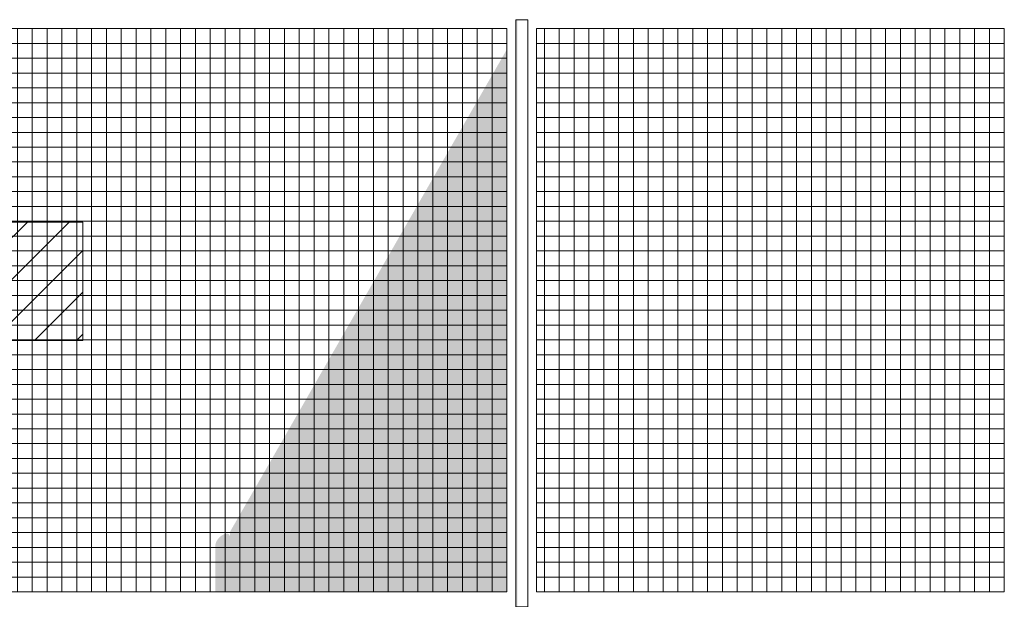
# Model space of a CAD drawing. Header units: millimetres. Extents: x -36476 to 2373, y -53000 to 10500.
# Tile 65 of 68: x -10608 to -7289, y 25 to 1980. Entities that reach past the tile are written whole.
import ezdxf

# ---------------------------------------------------------------- set-up
doc = ezdxf.new("R2010")
doc.units = ezdxf.units.MM
doc.header["$MEASUREMENT"] = 0
doc.layers.add('Nouveau_0', color=7, linetype='Continuous')
doc.layers.add('Nouveau_Equip - Escaliers et ascenseurs', color=7, linetype='Continuous')

# ---------------------------------------------------------------- blocks, each defined once
blk = doc.blocks.new('Élément de coupe_163')
at = {"layer": 'Nouveau_Equip - Escaliers et ascenseurs', "linetype": 'Continuous', "lineweight": 13}
h = blk.add_hatch(dxfattribs=at)
h.set_pattern_fill('Faïence_5x5', style=0, pattern_type=2)
h.set_pattern_definition([(180, (-7288.704, 50), (0, 50), []), (90, (-7288.704, 50), (50, 0), [])])
h.paths.add_polyline_path([(-8865.1, 50), (-7288.7, 50), (-7288.7, 1950), (-8865.1, 1950)])
at = {"layer": 'Nouveau_Equip - Escaliers et ascenseurs', "color": 7, "linetype": 'Continuous', "lineweight": 13}
for p, q in [((-8865.1, 1950), (-7288.7, 1950)), ((-8865.1, 50), (-8865.1, 1950)), ((-7288.7, 1950), (-7288.7, 50)), ((-7288.7, 50), (-8865.1, 50))]:
    blk.add_line(p, q, dxfattribs=at)
blk = doc.blocks.new('Élément de coupe_164')
at = {"layer": 'Nouveau_Equip - Escaliers et ascenseurs', "linetype": 'Continuous', "lineweight": 13}
h = blk.add_hatch(dxfattribs=at)
h.set_pattern_fill('Faïence_5x5', style=0, pattern_type=2)
h.set_pattern_definition([(180, (-8965.074, 50), (0, 50), []), (90, (-8965.074, 50), (50, 0), [])])
h.paths.add_polyline_path([(-8965.1, 1950), (-10699.7, 1950), (-10699.7, 992.8), (-10699.7, 989.8), (-10699.7, 50), (-8965.1, 50)])
for points in [[(-9898.4, 50), (-8965.1, 50), (-8965.1, 1880.3), (-9898.4, 253.1)], [(-9947.7, 50), (-9899, 50), (-9899, 237.8), (-9899.8, 240.8), (-9901.2, 243.2), (-9903.4, 245), (-9906.1, 246.1), (-9909.4, 246.5), (-9913.1, 246.1), (-9917.1, 245), (-9921.2, 243.2), (-9925.5, 240.8), (-9929.7, 237.8), (-9933.7, 234.3), (-9937.4, 230.4), (-9940.6, 226.3), (-9943.4, 222.1), (-9945.5, 217.8), (-9947, 213.7), (-9947.7, 209.9)]]:
    blk.add_hatch(color=7, dxfattribs=at).paths.add_polyline_path(points)
at = {"layer": 'Nouveau_Equip - Escaliers et ascenseurs', "color": 7, "linetype": 'Continuous', "lineweight": 13}
for p, q in [((-10699.7, 1950), (-8965.1, 1950)), ((-8965.1, 1950), (-8965.1, 50)), ((-8965.1, 50), (-10699.7, 50))]:
    blk.add_line(p, q, dxfattribs=at)
blk = doc.blocks.new('Élément de coupe_166')
at = {"layer": 'Nouveau_Equip - Escaliers et ascenseurs', "linetype": 'Continuous', "lineweight": 13}
for points in [[(-8935.1, 0), (-8934.8, 0), (-8934.8, 1980), (-8935.1, 1980)], [(-8934.8, 0), (-8933.9, 0), (-8933.9, 1980), (-8934.8, 1980)], [(-8933.9, 0), (-8932.4, 0), (-8932.4, 1980), (-8933.9, 1980)], [(-8932.4, 0), (-8930.4, 0), (-8930.4, 1980), (-8932.4, 1980)]]:
    blk.add_hatch(color=7, dxfattribs=at).paths.add_polyline_path(points)
at = {"layer": 'Nouveau_Equip - Escaliers et ascenseurs', "color": 7, "linetype": 'Continuous', "lineweight": 13}
for p, q in [((-8935.1, 1980), (-8934.8, 1980)), ((-8935.1, 0), (-8935.1, 1980)), ((-8934.8, 1980), (-8933.9, 1980)), ((-8933.9, 1980), (-8932.4, 1980)), ((-8932.4, 1980), (-8930.4, 1980)), ((-8930.4, 1980), (-8927.9, 1980)), ((-8927.9, 1980), (-8925.1, 1980)), ((-8925.1, 1980), (-8921.9, 1980)), ((-8921.9, 1980), (-8918.5, 1980)), ((-8918.5, 1980), (-8915.1, 1980)), ((-8915.1, 1980), (-8911.6, 1980)), ((-8911.6, 1980), (-8908.2, 1980)), ((-8908.2, 1980), (-8905.1, 1980)), ((-8905.1, 1980), (-8902.2, 1980)), ((-8902.2, 1980), (-8899.8, 1980)), ((-8899.8, 1980), (-8897.8, 1980)), ((-8897.8, 1980), (-8896.3, 1980)), ((-8896.3, 1980), (-8895.4, 1980)), ((-8895.4, 1980), (-8895.1, 1980)), ((-8895.1, 0), (-8895.1, 1980)), ((-8935.1, 0), (-8934.8, 0)), ((-8895.4, 0), (-8895.1, 0)), ((-8934.8, 0), (-8933.9, 0)), ((-8933.9, 0), (-8932.4, 0)), ((-8932.4, 0), (-8930.4, 0)), ((-8930.4, 0), (-8927.9, 0)), ((-8927.9, 0), (-8925.1, 0)), ((-8925.1, 0), (-8921.9, 0)), ((-8921.9, 0), (-8918.5, 0)), ((-8918.5, 0), (-8915.1, 0)), ((-8915.1, 0), (-8911.6, 0)), ((-8911.6, 0), (-8908.2, 0)), ((-8908.2, 0), (-8905.1, 0)), ((-8905.1, 0), (-8902.2, 0)), ((-8902.2, 0), (-8899.8, 0)), ((-8899.8, 0), (-8897.8, 0)), ((-8897.8, 0), (-8896.3, 0)), ((-8896.3, 0), (-8895.4, 0))]:
    blk.add_line(p, q, dxfattribs=at)

msp = doc.modelspace()

# ---------------------------------------------------------------- hatches: boundary and pattern name
at = {"layer": 'Nouveau_0', "linetype": 'Continuous', "lineweight": 0}
h = msp.add_hatch(dxfattribs=at)
h.set_pattern_fill('Blocs_maçonnerie', color=112, style=0, pattern_type=2)
h.set_pattern_definition([(45, (0, 0), (-70.71068, 70.71068), [])])
h.paths.add_polyline_path([(-28078.7, 1297.6), (-10394.7, 1297.6), (-10394.7, 897.6), (-28078.7, 897.6)])

# ---------------------------------------------------------------- linework, layer by layer
at = {"layer": 'Nouveau_0', "color": 112, "linetype": 'Continuous', "lineweight": 0, "flags": 128}
msp.add_lwpolyline([(-28078.7, 1297.6), (-10394.7, 1297.6), (-10394.7, 897.6), (-28078.7, 897.6)], close=True, dxfattribs=at)

# ---------------------------------------------------------------- block references
at = {"layer": 'Nouveau_Equip - Escaliers et ascenseurs', "lineweight": 0}
for name in ['Élément de coupe_166', 'Élément de coupe_164', 'Élément de coupe_163']:
    msp.add_blockref(name, (0, 0), dxfattribs=at)

doc.saveas('drawing.dxf')
